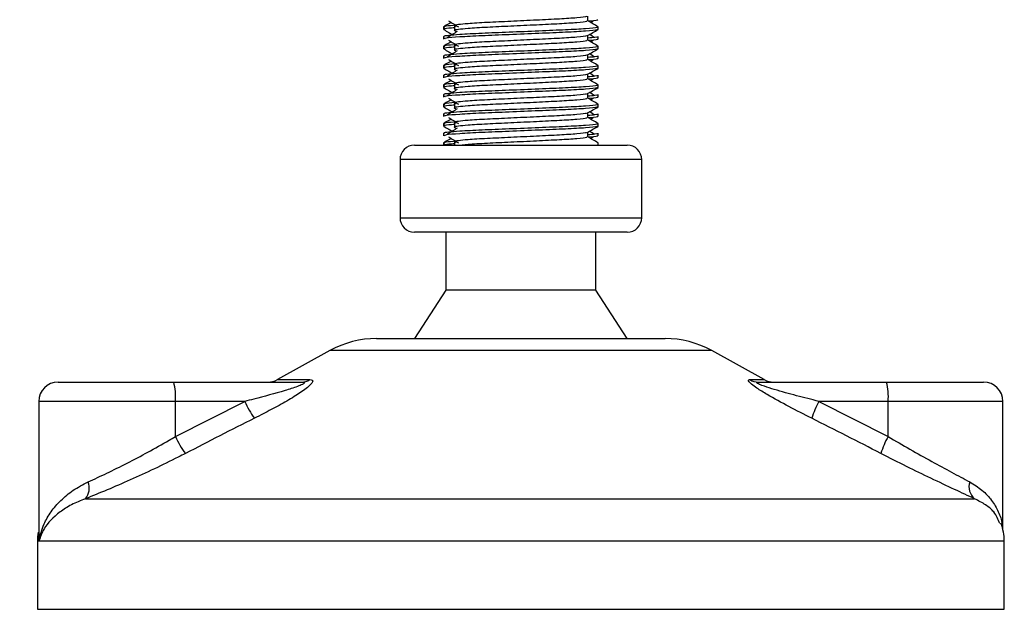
# Model space of a CAD drawing. Header units: millimetres. Extents: x 0 to 420, y 0 to 297.
# Tile 114 of 128: x 319.32 to 322.99, y 194.07 to 196.27. Entities that reach past the tile are written whole.
import ezdxf

# ---------------------------------------------------------------- set-up
doc = ezdxf.new("R2010")
doc.units = ezdxf.units.MM
doc.layers.add('QUOTE', color=174, linetype='Continuous')
doc.styles.add('SLDTEXTSTYLE3', font='TXT', dxfattribs={"width": 0.75})
doc.dimstyles.new('SLDDIMSTYLE0', dxfattribs={"dimtxt": 3, "dimasz": 3, "dimexe": 0, "dimexo": 0.0625, "dimgap": 0.75, "dimtad": 1, "dimdec": 0, "dimlfac": 27.746323, "dimrnd": 1e-09, "dimzin": 12, "dimdsep": 46, "dimtxsty": 'SLDTEXTSTYLE3', "dimsah": 1, "dimcen": 0.09, "dimadec": 0, "dimazin": 3, "dimtfac": 1, "dimtdec": 3, "dimtofl": 0, "dimtmove": 0, "dimatfit": 3, "dimfxl": 0, "dimfrac": 2, "dimtolj": 1, "dimtzin": 12, "dimarcsym": 0})

# ---------------------------------------------------------------- blocks, each defined once
blk = doc.blocks.new('_D')
at = {"layer": 'QUOTE'}
for p, q in [((296.5401, 196.8491), (296.5401, 201.868)), ((319.39, 196.8491), (319.39, 201.868)), ((296.5401, 199.868), (319.39, 199.868))]:
    blk.add_line(p, q, dxfattribs=at)
for points in [[(296.5401, 199.868), (299.5401, 199.368), (299.5401, 200.368)], [(319.39, 199.868), (316.39, 200.368), (316.39, 199.368)]]:
    blk.add_solid(points, dxfattribs=at)
at = {"layer": 'QUOTE', "insert": (304.6401, 203.7352), "char_height": 3, "attachment_point": 1, "style": 'SLDTEXTSTYLE3'}
blk.add_mtext('634', dxfattribs=at)

msp = doc.modelspace()

# ---------------------------------------------------------------- linework, layer by layer
at = {"color": 7, "linetype": 'Continuous', "lineweight": 25}
for p, q in [((321.43633, 196.26729), (321.43633, 196.28487)), ((320.94019, 196.24767), (320.94019, 196.22965)), ((321.44672, 196.26165), (321.45637, 196.26756)), ((320.89869, 196.24468), (320.89869, 196.2357)), ((321.43633, 196.19521), (321.43633, 196.21278)), ((321.47534, 196.2357), (321.47534, 196.24468)), ((320.89869, 196.20865), (320.89869, 196.19967)), ((320.94019, 196.17558), (320.94019, 196.15756)), ((321.44672, 196.18957), (321.45637, 196.19548)), ((321.47534, 196.19967), (321.47534, 196.20865)), ((320.89869, 196.1726), (320.89869, 196.16362)), ((320.89869, 196.13657), (320.89869, 196.12759)), ((321.43633, 196.12313), (321.43633, 196.1407)), ((321.47534, 196.16362), (321.47534, 196.1726)), ((321.47534, 196.12759), (321.47534, 196.13657)), ((320.89869, 196.10052), (320.89869, 196.09153)), ((320.94019, 196.1035), (320.94019, 196.08548)), ((321.44672, 196.11749), (321.45637, 196.12339)), ((321.47534, 196.09153), (321.47534, 196.10052)), ((320.89869, 196.06449), (320.89869, 196.05551)), ((321.43633, 196.05105), (321.43633, 196.06862)), ((321.47534, 196.05551), (321.47534, 196.06449)), ((320.89869, 196.02844), (320.89869, 196.01945)), ((320.94019, 196.03142), (320.94019, 196.0134)), ((321.44672, 196.0454), (321.45637, 196.05131)), ((321.47534, 196.01945), (321.47534, 196.02844)), ((320.89869, 195.99241), (320.89869, 195.98342)), ((321.43633, 195.97896), (321.43633, 195.99654)), ((321.47534, 195.98342), (321.47534, 195.99241)), ((320.89869, 195.95636), (320.89869, 195.94737)), ((320.94019, 195.95934), (320.94019, 195.94132)), ((321.44672, 195.97332), (321.45637, 195.97923)), ((321.47534, 195.94737), (321.47534, 195.95636)), ((320.89869, 195.92033), (320.89869, 195.91134)), ((321.43633, 195.90688), (321.43633, 195.92446)), ((321.47534, 195.91134), (321.47534, 195.92033)), ((320.89869, 195.88428), (320.89869, 195.87529)), ((320.94019, 195.88726), (320.94019, 195.86924)), ((321.44672, 195.90124), (321.45637, 195.90715)), ((321.47534, 195.87529), (321.47534, 195.88428)), ((320.89869, 195.84825), (320.89869, 195.83926)), ((321.43633, 195.8348), (321.43633, 195.85238)), ((321.47534, 195.83926), (321.47534, 195.84825)), ((320.89869, 195.8122), (320.89869, 195.80417)), ((320.94019, 195.81518), (320.94019, 195.80417)), ((321.44672, 195.82916), (321.45637, 195.83507)), ((321.47534, 195.80417), (321.47534, 195.8122)), ((320.79057, 195.80417), (321.22139, 195.80417)), ((321.22139, 195.80417), (321.58346, 195.80417)), ((320.7365, 195.75011), (320.7365, 195.53386)), ((321.22608, 195.75011), (320.7365, 195.75011)), ((321.63753, 195.75011), (321.22608, 195.75011)), ((321.63753, 195.53386), (321.63753, 195.75011)), ((320.7365, 195.53386), (321.63753, 195.53386)), ((321.58346, 195.4798), (320.79057, 195.4798)), ((320.9077, 195.4798), (320.9077, 195.26356)), ((321.46633, 195.26356), (321.46633, 195.4798)), ((320.9077, 195.26356), (320.79057, 195.08335)), ((321.46633, 195.26356), (320.9077, 195.26356)), ((321.58346, 195.08335), (321.46633, 195.26356)), ((320.64944, 195.08335), (321.23363, 195.08335)), ((321.23363, 195.08335), (321.72459, 195.08335)), ((320.47482, 195.03823), (320.27976, 194.93019)), ((321.24877, 195.03823), (320.47482, 195.03823)), ((321.89921, 195.03823), (321.24877, 195.03823)), ((322.09427, 194.93019), (321.89921, 195.03823)), ((320.27976, 194.93019), (320.40019, 194.93019)), ((322.04004, 194.93019), (322.09427, 194.93019)), ((319.46208, 194.92117), (319.8929, 194.92117)), ((319.8929, 194.92117), (320.3699, 194.92117)), ((322.07288, 194.92117), (322.54988, 194.92117)), ((322.54988, 194.92117), (322.91195, 194.92117)), ((319.39, 194.84909), (319.39, 194.35523)), ((319.89915, 194.84909), (319.39, 194.84909)), ((319.89915, 194.71813), (320.1576, 194.84909)), ((319.89915, 194.71813), (319.89915, 194.84909)), ((320.1576, 194.84909), (319.89915, 194.84909)), ((322.29768, 194.84909), (322.55613, 194.71813)), ((322.55613, 194.84909), (322.29768, 194.84909)), ((322.55613, 194.71813), (322.55613, 194.84909)), ((322.98403, 194.84909), (322.55613, 194.84909)), ((322.98403, 194.37067), (322.98403, 194.84909)), ((319.56354, 194.48607), (322.87839, 194.48607)), ((319.38497, 194.32843), (319.38497, 194.07421)), ((319.39176, 194.32843), (319.38497, 194.32843)), ((322.98906, 194.32843), (319.39176, 194.32843)), ((322.98906, 194.07421), (322.98906, 194.32843)), ((319.38497, 194.07421), (321.34327, 194.07421)), ((321.34327, 194.07421), (322.98906, 194.07421))]:
    msp.add_line(p, q, dxfattribs=at)
for centre, radius, start, end in [((320.79057, 195.75011), 0.05406, 90, 180), ((321.58346, 195.75011), 0.05406, 0, 90), ((320.79057, 195.53386), 0.05406, 180, 270), ((321.58346, 195.53386), 0.05406, 270, 0), ((320.64944, 194.72294), 0.36041, 90, 118.97971), ((321.72459, 194.72294), 0.36041, 61.02029, 90), ((320.24484, 194.99325), 0.07208, 270, 298.97971), ((320.36965, 194.97735), 0.05618, 270.25772, 302.92857), ((322.07298, 194.98581), 0.06464, 239.35943, 269.90333), ((322.12919, 194.99325), 0.07208, 241.02029, 270), ((319.46208, 194.84909), 0.07208, 90, 180), ((319.68664, 194.86697), 0.21327, 355.18945, 14.72175), ((322.34361, 194.86697), 0.21327, 355.18945, 14.72175), ((322.91195, 194.84909), 0.07208, 0, 90), ((320.52092, 195.01454), 0.39922, 204.48322, 214.91599), ((322.58326, 194.69351), 0.3252, 151.4197, 163.47164), ((320.2441, 194.87989), 0.381, 205.12367, 216.1625), ((322.82123, 194.5667), 0.3053, 150.26469, 163.17457), ((319.51453, 194.52671), 0.06367, 320.3326, 20.61478), ((322.91605, 194.5313), 0.05885, 162.36927, 230.22023), ((322.80885, 194.32843), 0.1802, 0, 21.63476), ((319.56518, 194.32843), 0.1802, 169.40991, 180)]:
    msp.add_arc(centre, radius, start, end, dxfattribs=at)
for points, knots in [([(321.4319, 196.28436), (321.4322, 196.28395), (321.43352, 196.28214), (321.39958, 196.27843), (321.33441, 196.27423), (321.2458, 196.27004), (321.14958, 196.26528), (321.05846, 196.26129), (320.99111, 196.2572), (320.95231, 196.25329), (320.93418, 196.25041), (320.94125, 196.24846), (320.9444, 196.2476)], [0, 0, 0, 0, 0.0351066, 0.1561349, 0.2739528, 0.3916527, 0.5126988, 0.6290926, 0.7484115, 0.8401345, 0.9287498, 1, 1, 1, 1]), ([(320.92731, 196.26165), (320.92447, 196.26001), (320.91511, 196.25459), (320.90575, 196.24918), (320.89923, 196.2454)], [0, 0, 0, 0, 0.3033381, 1, 1, 1, 1]), ([(320.93549, 196.25025), (320.92137, 196.24904), (320.89896, 196.24711), (320.9024, 196.24534), (320.90368, 196.24468)], [0, 0, 0, 0, 0.6298517, 1, 1, 1, 1]), ([(320.91766, 196.26756), (320.92381, 196.26379), (320.93609, 196.25627), (320.94836, 196.24874), (320.95449, 196.24498)], [0, 0, 0, 0, 0.5000113, 1, 1, 1, 1]), ([(321.43201, 196.26724), (321.4328, 196.26654), (321.43517, 196.26444), (321.40008, 196.26042), (321.33428, 196.25621), (321.24583, 196.25202), (321.14957, 196.24726), (321.05846, 196.24327), (320.99111, 196.23918), (320.95231, 196.23527), (320.93419, 196.23239), (320.94125, 196.23045), (320.94439, 196.22958)], [0, 0, 0, 0, 0.059132, 0.1771634, 0.2920638, 0.4068492, 0.5248979, 0.6384095, 0.7547738, 0.8442256, 0.9306466, 1, 1, 1, 1]), ([(321.4748, 196.2454), (321.46828, 196.24918), (321.45545, 196.25659), (321.44263, 196.26402), (321.43633, 196.26767)], [0, 0, 0, 0, 0.5083681, 1, 1, 1, 1]), ([(321.4716, 196.27175), (321.47265, 196.27141), (321.47801, 196.26969), (321.465, 196.26761), (321.44107, 196.26606), (321.44025, 196.26601)], [0, 0, 0, 0, 0.1902956, 0.9720933, 1, 1, 1, 1]), ([(321.47035, 196.24468), (321.47125, 196.24399), (321.47395, 196.24191), (321.43341, 196.23789), (321.35733, 196.23369), (321.25505, 196.22949), (321.14368, 196.22473), (321.03842, 196.22075), (320.96017, 196.21665), (320.91635, 196.21274), (320.89632, 196.21038), (320.90116, 196.20898), (320.90229, 196.20865)], [0, 0, 0, 0, 0.0610772, 0.1845123, 0.3046768, 0.4247211, 0.5481742, 0.6668878, 0.7885815, 0.8821287, 0.9725098, 1, 1, 1, 1]), ([(320.89937, 196.23497), (320.90589, 196.2312), (320.91653, 196.22505), (320.92716, 196.21889), (320.93127, 196.21651)], [0, 0, 0, 0, 0.6131696, 1, 1, 1, 1]), ([(320.94019, 196.24152), (320.93252, 196.24096), (320.90897, 196.23924), (320.89772, 196.23741), (320.90045, 196.23602), (320.90108, 196.2357)], [0, 0, 0, 0, 0.2705432, 0.831179, 1, 1, 1, 1]), ([(321.4719, 196.23492), (321.47167, 196.23448), (321.47075, 196.23261), (321.4335, 196.22888), (321.35731, 196.22468), (321.25502, 196.22048), (321.14379, 196.21572), (321.03803, 196.21174), (320.95481, 196.20728), (320.90465, 196.20302), (320.90308, 196.20066), (320.90243, 196.19967)], [0, 0, 0, 0, 0.0399117, 0.1661575, 0.2890582, 0.4118359, 0.5381002, 0.6595169, 0.7839817, 0.9096926, 1, 1, 1, 1]), ([(320.9495, 196.22768), (320.94336, 196.22392), (320.93107, 196.21639), (320.91881, 196.20887), (320.91268, 196.20511)], [0, 0, 0, 0, 0.49999, 1, 1, 1, 1]), ([(321.4319, 196.21228), (321.4322, 196.21187), (321.43352, 196.21006), (321.39958, 196.20635), (321.33441, 196.20215), (321.2458, 196.19795), (321.14958, 196.1932), (321.05846, 196.18921), (320.99111, 196.18512), (320.95231, 196.18121), (320.93418, 196.17833), (320.94125, 196.17638), (320.9444, 196.17552)], [0, 0, 0, 0, 0.0351066, 0.1561349, 0.2739528, 0.3916527, 0.5126988, 0.6290926, 0.7484115, 0.8401345, 0.9287498, 1, 1, 1, 1]), ([(321.43555, 196.21233), (321.44206, 196.21611), (321.4551, 196.22365), (321.46814, 196.2312), (321.47466, 196.23497)], [0, 0, 0, 0, 0.4999356, 1, 1, 1, 1]), ([(321.46135, 196.20511), (321.45522, 196.20887), (321.44903, 196.21267), (321.44282, 196.21647), (321.44276, 196.21651)], [0, 0, 0, 0, 0.9898318, 1, 1, 1, 1]), ([(320.92731, 196.18957), (320.92447, 196.18792), (320.91511, 196.18251), (320.90575, 196.17709), (320.89923, 196.17332)], [0, 0, 0, 0, 0.3033381, 1, 1, 1, 1]), ([(320.93549, 196.17816), (320.92137, 196.17695), (320.89896, 196.17503), (320.9024, 196.17326), (320.90368, 196.1726)], [0, 0, 0, 0, 0.6298517, 1, 1, 1, 1]), ([(320.91766, 196.19548), (320.92381, 196.19171), (320.93609, 196.18419), (320.94836, 196.17666), (320.95449, 196.1729)], [0, 0, 0, 0, 0.50001135, 1, 1, 1, 1]), ([(321.43201, 196.19516), (321.4328, 196.19446), (321.43517, 196.19236), (321.40008, 196.18834), (321.33428, 196.18413), (321.24583, 196.17993), (321.14957, 196.17518), (321.05846, 196.17119), (320.99111, 196.1671), (320.95231, 196.16319), (320.93419, 196.16031), (320.94125, 196.15837), (320.94439, 196.1575)], [0, 0, 0, 0, 0.059132, 0.1771634, 0.2920638, 0.4068492, 0.5248979, 0.6384095, 0.7547738, 0.8442256, 0.9306466, 1, 1, 1, 1]), ([(321.47174, 196.20865), (321.4719, 196.20758), (321.47217, 196.20576), (321.44674, 196.20378), (321.43633, 196.20297)], [0, 0, 0, 0, 0.5906829, 1, 1, 1, 1]), ([(321.4748, 196.17332), (321.46828, 196.17709), (321.45545, 196.18451), (321.44263, 196.19194), (321.43633, 196.19558)], [0, 0, 0, 0, 0.5083681, 1, 1, 1, 1]), ([(321.4716, 196.19967), (321.47265, 196.19933), (321.47801, 196.19761), (321.465, 196.19553), (321.44107, 196.19398), (321.44025, 196.19393)], [0, 0, 0, 0, 0.1902956, 0.9720933, 1, 1, 1, 1]), ([(321.47035, 196.1726), (321.47125, 196.17191), (321.47395, 196.16983), (321.43341, 196.16581), (321.35733, 196.1616), (321.25505, 196.15741), (321.14368, 196.15265), (321.03842, 196.14866), (320.96017, 196.14457), (320.91635, 196.14066), (320.89632, 196.1383), (320.90116, 196.1369), (320.90229, 196.13657)], [0, 0, 0, 0, 0.0610772, 0.1845123, 0.3046768, 0.4247211, 0.5481742, 0.6668878, 0.7885815, 0.8821287, 0.9725098, 1, 1, 1, 1]), ([(320.89937, 196.16289), (320.90589, 196.15912), (320.91653, 196.15296), (320.92716, 196.14681), (320.93127, 196.14443)], [0, 0, 0, 0, 0.6131696, 1, 1, 1, 1]), ([(320.94019, 196.16944), (320.93252, 196.16888), (320.90897, 196.16716), (320.89772, 196.16533), (320.90045, 196.16394), (320.90108, 196.16362)], [0, 0, 0, 0, 0.2705432, 0.831179, 1, 1, 1, 1]), ([(321.4719, 196.16284), (321.47167, 196.16239), (321.47075, 196.16053), (321.4335, 196.1568), (321.35731, 196.15259), (321.25502, 196.1484), (321.14379, 196.14364), (321.03803, 196.13966), (320.95481, 196.13519), (320.90465, 196.13094), (320.90308, 196.12858), (320.90243, 196.12759)], [0, 0, 0, 0, 0.0399117, 0.1661575, 0.2890582, 0.4118359, 0.5381002, 0.6595169, 0.7839817, 0.9096926, 1, 1, 1, 1]), ([(320.9495, 196.1556), (320.94336, 196.15184), (320.93107, 196.14431), (320.91881, 196.13679), (320.91268, 196.13303)], [0, 0, 0, 0, 0.49999, 1, 1, 1, 1]), ([(321.4319, 196.14019), (321.4322, 196.13979), (321.43352, 196.13798), (321.39958, 196.13427), (321.33441, 196.13007), (321.2458, 196.12587), (321.14958, 196.12112), (321.05846, 196.11713), (320.99111, 196.11304), (320.95231, 196.10912), (320.93418, 196.10624), (320.94125, 196.1043), (320.9444, 196.10344)], [0, 0, 0, 0, 0.0351066, 0.1561349, 0.2739528, 0.3916527, 0.5126988, 0.6290926, 0.7484115, 0.8401345, 0.9287498, 1, 1, 1, 1]), ([(321.43555, 196.14025), (321.44206, 196.14402), (321.4551, 196.15157), (321.46814, 196.15912), (321.47466, 196.16289)], [0, 0, 0, 0, 0.4999356, 1, 1, 1, 1]), ([(321.47174, 196.13657), (321.4719, 196.1355), (321.47217, 196.13368), (321.44674, 196.13169), (321.43633, 196.13088)], [0, 0, 0, 0, 0.5906829, 1, 1, 1, 1]), ([(321.46135, 196.13303), (321.45522, 196.13679), (321.44903, 196.14059), (321.44282, 196.14439), (321.44276, 196.14443)], [0, 0, 0, 0, 0.9898318, 1, 1, 1, 1]), ([(321.47035, 196.10052), (321.47125, 196.09983), (321.47395, 196.09774), (321.43341, 196.09373), (321.35733, 196.08952), (321.25505, 196.08533), (321.14368, 196.08057), (321.03842, 196.07658), (320.96017, 196.07249), (320.91635, 196.06857), (320.89632, 196.06622), (320.90116, 196.06482), (320.90229, 196.06449)], [0, 0, 0, 0, 0.0610772, 0.1845123, 0.3046768, 0.4247211, 0.5481742, 0.6668878, 0.7885815, 0.8821287, 0.9725098, 1, 1, 1, 1]), ([(320.92731, 196.11749), (320.92447, 196.11584), (320.91511, 196.11043), (320.90575, 196.10501), (320.89923, 196.10124)], [0, 0, 0, 0, 0.3033381, 1, 1, 1, 1]), ([(320.94329, 196.10695), (320.92541, 196.10544), (320.89907, 196.10323), (320.90256, 196.10118), (320.90368, 196.10052)], [0, 0, 0, 0, 0.6789949, 1, 1, 1, 1]), ([(320.91766, 196.12339), (320.92381, 196.11963), (320.93609, 196.11211), (320.94836, 196.10458), (320.95449, 196.10082)], [0, 0, 0, 0, 0.5000113, 1, 1, 1, 1]), ([(321.43201, 196.12307), (321.4328, 196.12237), (321.43517, 196.12028), (321.40008, 196.11625), (321.33428, 196.11205), (321.24583, 196.10785), (321.14957, 196.10309), (321.05846, 196.09911), (320.99111, 196.09502), (320.95231, 196.0911), (320.93419, 196.08823), (320.94125, 196.08628), (320.94439, 196.08542)], [0, 0, 0, 0, 0.059132, 0.1771634, 0.2920638, 0.4068492, 0.5248979, 0.6384095, 0.7547738, 0.8442256, 0.9306466, 1, 1, 1, 1]), ([(321.4748, 196.10124), (321.46828, 196.10501), (321.45545, 196.11243), (321.44263, 196.11985), (321.43633, 196.1235)], [0, 0, 0, 0, 0.5083681, 1, 1, 1, 1]), ([(321.4716, 196.12759), (321.47265, 196.12725), (321.47801, 196.12553), (321.465, 196.12344), (321.44107, 196.1219), (321.44025, 196.12185)], [0, 0, 0, 0, 0.1902956, 0.9720933, 1, 1, 1, 1]), ([(320.89937, 196.09081), (320.90589, 196.08704), (320.91653, 196.08088), (320.92716, 196.07473), (320.93127, 196.07235)], [0, 0, 0, 0, 0.6131696, 1, 1, 1, 1]), ([(320.94019, 196.09736), (320.93252, 196.0968), (320.90897, 196.09507), (320.89772, 196.09325), (320.90045, 196.09186), (320.90108, 196.09153)], [0, 0, 0, 0, 0.2705432, 0.831179, 1, 1, 1, 1]), ([(321.4719, 196.09076), (321.47167, 196.09031), (321.47075, 196.08845), (321.4335, 196.08471), (321.35731, 196.08051), (321.25502, 196.07632), (321.14379, 196.07156), (321.03803, 196.06757), (320.95481, 196.06311), (320.90465, 196.05886), (320.90308, 196.05649), (320.90243, 196.05551)], [0, 0, 0, 0, 0.0399117, 0.1661575, 0.2890582, 0.4118359, 0.5381002, 0.6595169, 0.7839817, 0.9096926, 1, 1, 1, 1]), ([(320.9495, 196.08352), (320.94336, 196.07975), (320.93107, 196.07223), (320.91881, 196.06471), (320.91268, 196.06094)], [0, 0, 0, 0, 0.49999, 1, 1, 1, 1]), ([(321.4319, 196.06811), (321.4322, 196.06771), (321.43352, 196.0659), (321.39958, 196.06219), (321.33441, 196.05799), (321.2458, 196.05379), (321.14958, 196.04903), (321.05846, 196.04505), (320.99111, 196.04095), (320.95231, 196.03704), (320.93418, 196.03416), (320.94125, 196.03222), (320.9444, 196.03135)], [0, 0, 0, 0, 0.0351066, 0.1561349, 0.2739528, 0.3916527, 0.5126988, 0.6290926, 0.7484115, 0.8401345, 0.9287498, 1, 1, 1, 1]), ([(321.43555, 196.06817), (321.44206, 196.07194), (321.4551, 196.07949), (321.46814, 196.08704), (321.47466, 196.09081)], [0, 0, 0, 0, 0.4999356, 1, 1, 1, 1]), ([(321.47174, 196.06449), (321.4719, 196.06342), (321.47217, 196.06159), (321.44674, 196.05961), (321.43633, 196.0588)], [0, 0, 0, 0, 0.5906829, 1, 1, 1, 1]), ([(321.46135, 196.06094), (321.45522, 196.06471), (321.44903, 196.06851), (321.44282, 196.07231), (321.44276, 196.07235)], [0, 0, 0, 0, 0.9898318, 1, 1, 1, 1]), ([(321.47035, 196.02844), (321.47125, 196.02775), (321.47395, 196.02566), (321.43341, 196.02165), (321.35733, 196.01744), (321.25505, 196.01325), (321.14368, 196.00849), (321.03842, 196.0045), (320.96017, 196.00041), (320.91635, 195.99649), (320.89632, 195.99413), (320.90116, 195.99274), (320.90229, 195.99241)], [0, 0, 0, 0, 0.0610772, 0.1845123, 0.3046768, 0.4247211, 0.5481742, 0.6668878, 0.7885815, 0.8821287, 0.9725098, 1, 1, 1, 1]), ([(320.92731, 196.0454), (320.92447, 196.04376), (320.91511, 196.03834), (320.90575, 196.03293), (320.89923, 196.02916)], [0, 0, 0, 0, 0.3033381, 1, 1, 1, 1]), ([(320.93549, 196.034), (320.92137, 196.03279), (320.89896, 196.03087), (320.9024, 196.0291), (320.90368, 196.02844)], [0, 0, 0, 0, 0.62985174, 1, 1, 1, 1]), ([(320.91766, 196.05131), (320.92381, 196.04755), (320.93609, 196.04002), (320.94836, 196.0325), (320.95449, 196.02874)], [0, 0, 0, 0, 0.5000113, 1, 1, 1, 1]), ([(321.43201, 196.05099), (321.4328, 196.05029), (321.43517, 196.0482), (321.40008, 196.04417), (321.33428, 196.03997), (321.24583, 196.03577), (321.14957, 196.03101), (321.05846, 196.02703), (320.99111, 196.02293), (320.95231, 196.01902), (320.93419, 196.01614), (320.94125, 196.0142), (320.94439, 196.01334)], [0, 0, 0, 0, 0.059132, 0.1771634, 0.2920638, 0.4068492, 0.5248979, 0.6384095, 0.7547738, 0.8442256, 0.9306466, 1, 1, 1, 1]), ([(321.4748, 196.02916), (321.46828, 196.03293), (321.45545, 196.04035), (321.44263, 196.04777), (321.43633, 196.05142)], [0, 0, 0, 0, 0.5083681, 1, 1, 1, 1]), ([(321.4716, 196.05551), (321.47265, 196.05517), (321.47801, 196.05344), (321.465, 196.05136), (321.44107, 196.04982), (321.44025, 196.04976)], [0, 0, 0, 0, 0.1902956, 0.9720933, 1, 1, 1, 1]), ([(320.89937, 196.01873), (320.90589, 196.01495), (320.91653, 196.0088), (320.92716, 196.00265), (320.93127, 196.00026)], [0, 0, 0, 0, 0.6131696, 1, 1, 1, 1]), ([(320.94019, 196.02528), (320.93252, 196.02472), (320.90897, 196.02299), (320.89772, 196.02116), (320.90045, 196.01977), (320.90108, 196.01945)], [0, 0, 0, 0, 0.2705432, 0.831179, 1, 1, 1, 1]), ([(321.4719, 196.01868), (321.47167, 196.01823), (321.47075, 196.01637), (321.4335, 196.01263), (321.35731, 196.00843), (321.25502, 196.00424), (321.14379, 195.99948), (321.03803, 195.99549), (320.95481, 195.99103), (320.90465, 195.98678), (320.90308, 195.98441), (320.90243, 195.98342)], [0, 0, 0, 0, 0.0399117, 0.1661575, 0.2890582, 0.4118359, 0.5381002, 0.6595169, 0.7839817, 0.9096926, 1, 1, 1, 1]), ([(320.9495, 196.01143), (320.94336, 196.00767), (320.93107, 196.00015), (320.91881, 195.99262), (320.91268, 195.98886)], [0, 0, 0, 0, 0.49999, 1, 1, 1, 1]), ([(321.4319, 195.99603), (321.4322, 195.99562), (321.43352, 195.99381), (321.39958, 195.9901), (321.33441, 195.98591), (321.2458, 195.98171), (321.14958, 195.97695), (321.05846, 195.97296), (320.99111, 195.96887), (320.95231, 195.96496), (320.93418, 195.96208), (320.94125, 195.96014), (320.9444, 195.95927)], [0, 0, 0, 0, 0.0351066, 0.1561349, 0.2739528, 0.3916527, 0.5126988, 0.6290926, 0.7484115, 0.8401345, 0.9287498, 1, 1, 1, 1]), ([(321.43555, 195.99609), (321.44206, 195.99986), (321.4551, 196.00741), (321.46814, 196.01495), (321.47466, 196.01873)], [0, 0, 0, 0, 0.4999356, 1, 1, 1, 1]), ([(321.47174, 195.99241), (321.4719, 195.99133), (321.47217, 195.98951), (321.44674, 195.98753), (321.43633, 195.98672)], [0, 0, 0, 0, 0.5906829, 1, 1, 1, 1]), ([(321.46135, 195.98886), (321.45522, 195.99262), (321.44903, 195.99642), (321.44282, 196.00023), (321.44276, 196.00026)], [0, 0, 0, 0, 0.9898318, 1, 1, 1, 1]), ([(321.47035, 195.95636), (321.47125, 195.95567), (321.47395, 195.95358), (321.43341, 195.94956), (321.35733, 195.94536), (321.25505, 195.94116), (321.14368, 195.93641), (321.03842, 195.93242), (320.96017, 195.92833), (320.91635, 195.92441), (320.89632, 195.92205), (320.90116, 195.92065), (320.90229, 195.92033)], [0, 0, 0, 0, 0.0610772, 0.1845123, 0.3046768, 0.4247211, 0.5481742, 0.6668878, 0.7885815, 0.8821287, 0.9725098, 1, 1, 1, 1]), ([(320.92731, 195.97332), (320.92447, 195.97168), (320.91511, 195.96626), (320.90575, 195.96085), (320.89923, 195.95708)], [0, 0, 0, 0, 0.3033381, 1, 1, 1, 1]), ([(320.94019, 195.9532), (320.93252, 195.95263), (320.90897, 195.95091), (320.89772, 195.94908), (320.90045, 195.94769), (320.90108, 195.94737)], [0, 0, 0, 0, 0.2705432, 0.831179, 1, 1, 1, 1]), ([(320.94329, 195.96279), (320.92541, 195.96128), (320.89907, 195.95906), (320.90256, 195.95702), (320.90368, 195.95636)], [0, 0, 0, 0, 0.6789949, 1, 1, 1, 1]), ([(320.91766, 195.97923), (320.92381, 195.97547), (320.93609, 195.96794), (320.94836, 195.96042), (320.95449, 195.95665)], [0, 0, 0, 0, 0.5000113, 1, 1, 1, 1]), ([(321.43201, 195.97891), (321.4328, 195.97821), (321.43517, 195.97612), (321.40008, 195.97209), (321.33428, 195.96788), (321.24583, 195.96369), (321.14957, 195.95893), (321.05846, 195.95494), (320.99111, 195.95085), (320.95231, 195.94694), (320.93419, 195.94406), (320.94125, 195.94212), (320.94439, 195.94126)], [0, 0, 0, 0, 0.059132, 0.1771634, 0.2920638, 0.4068492, 0.5248979, 0.6384095, 0.7547738, 0.8442256, 0.9306466, 1, 1, 1, 1]), ([(321.4748, 195.95708), (321.46828, 195.96085), (321.45545, 195.96827), (321.44263, 195.97569), (321.43633, 195.97934)], [0, 0, 0, 0, 0.5083681, 1, 1, 1, 1]), ([(321.4716, 195.98342), (321.47265, 195.98309), (321.47801, 195.98136), (321.465, 195.97928), (321.44107, 195.97774), (321.44025, 195.97768)], [0, 0, 0, 0, 0.1902956, 0.9720933, 1, 1, 1, 1]), ([(320.89937, 195.94665), (320.90589, 195.94287), (320.91653, 195.93672), (320.92716, 195.93056), (320.93127, 195.92818)], [0, 0, 0, 0, 0.6131696, 1, 1, 1, 1]), ([(321.4719, 195.9466), (321.47167, 195.94615), (321.47075, 195.94429), (321.4335, 195.94055), (321.35731, 195.93635), (321.25502, 195.93215), (321.14379, 195.9274), (321.03803, 195.92341), (320.95481, 195.91895), (320.90465, 195.9147), (320.90308, 195.91233), (320.90243, 195.91134)], [0, 0, 0, 0, 0.0399117, 0.1661575, 0.2890582, 0.4118359, 0.5381002, 0.6595169, 0.7839817, 0.9096926, 1, 1, 1, 1]), ([(320.9495, 195.93935), (320.94336, 195.93559), (320.93107, 195.92807), (320.91881, 195.92054), (320.91268, 195.91678)], [0, 0, 0, 0, 0.49999, 1, 1, 1, 1]), ([(321.4319, 195.92395), (321.4322, 195.92354), (321.43352, 195.92173), (321.39958, 195.91802), (321.33441, 195.91382), (321.2458, 195.90963), (321.14958, 195.90487), (321.05846, 195.90088), (320.99111, 195.89679), (320.95231, 195.89288), (320.93418, 195.89), (320.94125, 195.88806), (320.9444, 195.88719)], [0, 0, 0, 0, 0.0351066, 0.1561349, 0.2739528, 0.3916527, 0.5126988, 0.6290926, 0.7484115, 0.8401345, 0.9287498, 1, 1, 1, 1]), ([(321.43555, 195.92401), (321.44206, 195.92778), (321.4551, 195.93533), (321.46814, 195.94287), (321.47466, 195.94665)], [0, 0, 0, 0, 0.4999356, 1, 1, 1, 1]), ([(321.47174, 195.92033), (321.4719, 195.91925), (321.47217, 195.91743), (321.44674, 195.91545), (321.43633, 195.91464)], [0, 0, 0, 0, 0.5906829, 1, 1, 1, 1]), ([(321.46135, 195.91678), (321.45522, 195.92054), (321.44903, 195.92434), (321.44282, 195.92814), (321.44276, 195.92818)], [0, 0, 0, 0, 0.9898318, 1, 1, 1, 1]), ([(321.47035, 195.88428), (321.47125, 195.88359), (321.47395, 195.8815), (321.43341, 195.87748), (321.35733, 195.87328), (321.25505, 195.86908), (321.14368, 195.86432), (321.03842, 195.86034), (320.96017, 195.85625), (320.91635, 195.85233), (320.89632, 195.84997), (320.90116, 195.84857), (320.90229, 195.84825)], [0, 0, 0, 0, 0.0610772, 0.1845123, 0.3046768, 0.4247211, 0.5481742, 0.6668878, 0.7885815, 0.8821287, 0.9725098, 1, 1, 1, 1]), ([(320.92731, 195.90124), (320.92447, 195.8996), (320.91511, 195.89418), (320.90575, 195.88877), (320.89923, 195.885)], [0, 0, 0, 0, 0.3033381, 1, 1, 1, 1]), ([(320.94019, 195.88111), (320.93252, 195.88055), (320.90897, 195.87883), (320.89772, 195.877), (320.90045, 195.87561), (320.90108, 195.87529)], [0, 0, 0, 0, 0.2705432, 0.831179, 1, 1, 1, 1]), ([(320.93549, 195.88984), (320.92137, 195.88863), (320.89896, 195.88671), (320.9024, 195.88493), (320.90368, 195.88428)], [0, 0, 0, 0, 0.6298517, 1, 1, 1, 1]), ([(320.91766, 195.90715), (320.92381, 195.90339), (320.93609, 195.89586), (320.94836, 195.88834), (320.95449, 195.88457)], [0, 0, 0, 0, 0.5000113, 1, 1, 1, 1]), ([(321.43201, 195.90683), (321.4328, 195.90613), (321.43517, 195.90403), (321.40008, 195.90001), (321.33428, 195.8958), (321.24583, 195.89161), (321.14957, 195.88685), (321.05846, 195.88286), (320.99111, 195.87877), (320.95231, 195.87486), (320.93419, 195.87198), (320.94125, 195.87004), (320.94439, 195.86917)], [0, 0, 0, 0, 0.059132, 0.1771634, 0.2920638, 0.4068492, 0.5248979, 0.6384095, 0.7547738, 0.8442256, 0.9306466, 1, 1, 1, 1]), ([(321.4748, 195.885), (321.46828, 195.88877), (321.45545, 195.89619), (321.44263, 195.90361), (321.43633, 195.90726)], [0, 0, 0, 0, 0.5083681, 1, 1, 1, 1]), ([(321.4716, 195.91134), (321.47265, 195.91101), (321.47801, 195.90928), (321.465, 195.9072), (321.44107, 195.90565), (321.44025, 195.9056)], [0, 0, 0, 0, 0.1902956, 0.9720933, 1, 1, 1, 1]), ([(320.89937, 195.87456), (320.90589, 195.87079), (320.91653, 195.86464), (320.92716, 195.85848), (320.93127, 195.8561)], [0, 0, 0, 0, 0.6131696, 1, 1, 1, 1]), ([(321.4719, 195.87451), (321.47167, 195.87407), (321.47075, 195.87221), (321.4335, 195.86847), (321.35731, 195.86427), (321.25502, 195.86007), (321.14379, 195.85531), (321.03803, 195.85133), (320.95481, 195.84687), (320.90465, 195.84261), (320.90308, 195.84025), (320.90243, 195.83926)], [0, 0, 0, 0, 0.0399117, 0.1661575, 0.2890582, 0.4118359, 0.5381002, 0.6595169, 0.7839817, 0.9096926, 1, 1, 1, 1]), ([(320.9495, 195.86727), (320.94336, 195.86351), (320.93107, 195.85598), (320.91881, 195.84846), (320.91268, 195.8447)], [0, 0, 0, 0, 0.49999, 1, 1, 1, 1]), ([(321.4319, 195.85187), (321.4322, 195.85146), (321.43352, 195.84965), (321.39958, 195.84594), (321.33441, 195.84174), (321.2458, 195.83755), (321.14958, 195.83279), (321.05846, 195.8288), (320.99111, 195.82471), (320.95231, 195.8208), (320.93418, 195.81792), (320.94125, 195.81597), (320.9444, 195.81511)], [0, 0, 0, 0, 0.0351066, 0.1561349, 0.2739528, 0.3916527, 0.5126988, 0.6290926, 0.7484115, 0.8401345, 0.9287498, 1, 1, 1, 1]), ([(321.43555, 195.85192), (321.44206, 195.8557), (321.4551, 195.86325), (321.46814, 195.87079), (321.47466, 195.87456)], [0, 0, 0, 0, 0.4999356, 1, 1, 1, 1]), ([(321.47174, 195.84825), (321.4719, 195.84717), (321.47217, 195.84535), (321.44674, 195.84337), (321.43633, 195.84256)], [0, 0, 0, 0, 0.5906829, 1, 1, 1, 1]), ([(321.46135, 195.8447), (321.45522, 195.84846), (321.44903, 195.85226), (321.44282, 195.85606), (321.44276, 195.8561)], [0, 0, 0, 0, 0.9898318, 1, 1, 1, 1]), ([(320.92731, 195.82916), (320.92447, 195.82752), (320.91511, 195.8221), (320.90575, 195.81669), (320.89923, 195.81291)], [0, 0, 0, 0, 0.3033381, 1, 1, 1, 1]), ([(320.94019, 195.80903), (320.93235, 195.80847), (320.90828, 195.80675), (320.9032, 195.80521), (320.89977, 195.80417)], [0, 0, 0, 0, 0.3254933, 1, 1, 1, 1]), ([(320.93549, 195.81776), (320.92137, 195.81655), (320.89896, 195.81462), (320.9024, 195.81285), (320.90368, 195.8122)], [0, 0, 0, 0, 0.6298517, 1, 1, 1, 1]), ([(320.91766, 195.83507), (320.92381, 195.8313), (320.93609, 195.82378), (320.94836, 195.81625), (320.95449, 195.81249)], [0, 0, 0, 0, 0.50001135, 1, 1, 1, 1]), ([(321.43201, 195.83475), (321.4328, 195.83405), (321.43517, 195.83195), (321.40008, 195.82793), (321.33427, 195.82372), (321.24588, 195.81953), (321.14939, 195.81477), (321.0591, 195.81079), (320.99654, 195.80711), (320.97534, 195.80488), (320.96856, 195.80417)], [0, 0, 0, 0, 0.0730493, 0.2188608, 0.3608043, 0.5026057, 0.6484385, 0.7886663, 0.9324183, 1, 1, 1, 1]), ([(321.4748, 195.81291), (321.46828, 195.81669), (321.45545, 195.82411), (321.44263, 195.83153), (321.43633, 195.83518)], [0, 0, 0, 0, 0.5083681, 1, 1, 1, 1]), ([(321.4716, 195.83926), (321.47265, 195.83892), (321.47801, 195.8372), (321.465, 195.83512), (321.44107, 195.83357), (321.44025, 195.83352)], [0, 0, 0, 0, 0.1902956, 0.9720933, 1, 1, 1, 1]), ([(320.40019, 194.93019), (320.40378, 194.92983), (320.41102, 194.9291), (320.41182, 194.92243), (320.40417, 194.91157), (320.38241, 194.89275), (320.34131, 194.8657), (320.2865, 194.83415), (320.236, 194.80743), (320.20467, 194.79163), (320.19356, 194.78603)], [0, 0, 0, 0, 0.0715734, 0.1443473, 0.2083354, 0.3096596, 0.4923301, 0.6911888, 0.8905251, 1, 1, 1, 1]), ([(322.2715, 194.78603), (322.24299, 194.80038), (322.18614, 194.829), (322.11642, 194.86734), (322.07004, 194.89594), (322.04741, 194.91227), (322.03617, 194.92284), (322.03379, 194.92881), (322.03715, 194.93015), (322.03978, 194.93019), (322.04004, 194.93019)], [0, 0, 0, 0, 0.2791688, 0.5566156, 0.6991027, 0.7915598, 0.8614835, 0.9308082, 0.9932657, 1, 1, 1, 1]), ([(320.3699, 194.92117), (320.37203, 194.92111), (320.37545, 194.92103), (320.37882, 194.92018), (320.38023, 194.91888), (320.37929, 194.91697), (320.37653, 194.91481), (320.36911, 194.91059), (320.34671, 194.90155), (320.28646, 194.88242), (320.21953, 194.8646), (320.16877, 194.85189), (320.1576, 194.84909)], [0, 0, 0, 0, 0.03262824, 0.05252441, 0.07584006, 0.10005346, 0.12245263, 0.1468975, 0.23622486, 0.42447648, 0.87329199, 1, 1, 1, 1]), ([(322.29768, 194.84909), (322.27004, 194.85605), (322.21449, 194.87004), (322.14617, 194.88877), (322.09977, 194.90337), (322.07882, 194.91119), (322.07039, 194.91532), (322.06697, 194.9176), (322.06567, 194.91916), (322.06648, 194.92053), (322.069, 194.92104), (322.07159, 194.92116), (322.07258, 194.92117), (322.07288, 194.92117)], [0, 0, 0, 0, 0.31263849, 0.62834094, 0.77232249, 0.85321015, 0.88959861, 0.90400401, 0.93049187, 0.94918752, 0.98217793, 0.99463503, 1, 1, 1, 1]), ([(320.19356, 194.78603), (320.1508, 194.76452), (320.0649, 194.72131), (319.97943, 194.67721), (319.93651, 194.65507)], [0, 0, 0, 0, 0.4978543, 1, 1, 1, 1]), ([(322.529, 194.65507), (322.48638, 194.67702), (322.40078, 194.72112), (322.31471, 194.76433), (322.2715, 194.78603)], [0, 0, 0, 0, 0.497852, 1, 1, 1, 1]), ([(319.57412, 194.54912), (319.59679, 194.55959), (319.64282, 194.58084), (319.71867, 194.61844), (319.79717, 194.65973), (319.85758, 194.69358), (319.89139, 194.71354), (319.89915, 194.71813)], [0, 0, 0, 0, 0.2283053, 0.4634776, 0.6938128, 0.9297437, 1, 1, 1, 1]), ([(322.55613, 194.71813), (322.58333, 194.70217), (322.63845, 194.66984), (322.71828, 194.62536), (322.79468, 194.5839), (322.83796, 194.56084), (322.85996, 194.54912)], [0, 0, 0, 0, 0.2465936, 0.4996913, 0.7457356, 1, 1, 1, 1]), ([(319.93651, 194.65507), (319.92759, 194.65049), (319.88939, 194.63085), (319.82001, 194.59697), (319.73071, 194.55602), (319.643, 194.51808), (319.59028, 194.49684), (319.56354, 194.48607)], [0, 0, 0, 0, 0.0699949, 0.2998887, 0.53536, 0.7642956, 1, 1, 1, 1]), ([(322.87839, 194.48607), (322.85404, 194.49735), (322.80447, 194.52032), (322.7175, 194.56135), (322.6247, 194.6063), (322.56119, 194.63866), (322.529, 194.65507)], [0, 0, 0, 0, 0.2463531, 0.5014676, 0.7472632, 1, 1, 1, 1]), ([(319.39176, 194.32843), (319.39179, 194.32861), (319.3946, 194.35002), (319.40524, 194.38715), (319.4342, 194.43802), (319.47053, 194.48033), (319.51613, 194.51896), (319.5548, 194.53907), (319.57412, 194.54912)], [0, 0, 0, 0, 0.0022463, 0.2586377, 0.4477168, 0.6367116, 0.818473, 1, 1, 1, 1]), ([(322.85996, 194.54912), (322.87596, 194.53921), (322.90843, 194.5191), (322.94352, 194.48066), (322.96781, 194.43811), (322.98118, 194.40295), (322.98109, 194.382), (322.98107, 194.37682)], [0, 0, 0, 0, 0.2227209, 0.4517881, 0.6846122, 0.9219604, 1, 1, 1, 1]), ([(319.56354, 194.48607), (319.54583, 194.47896), (319.51004, 194.46459), (319.45301, 194.42774), (319.40993, 194.38158), (319.3949, 194.34386), (319.39179, 194.32856), (319.39176, 194.32843)], [0, 0, 0, 0, 0.18041479, 0.36450089, 0.74190632, 0.99778494, 1, 1, 1, 1]), ([(322.97217, 194.39379), (322.96641, 194.40856), (322.95663, 194.43364), (322.9209, 194.46438), (322.89265, 194.47879), (322.87839, 194.48607)], [0, 0, 0, 0, 0.4154015, 0.7049893, 1, 1, 1, 1]), ([(319.39176, 194.32843), (319.39173, 194.32856), (319.3895, 194.33964), (319.39054, 194.35063), (319.39156, 194.36149)], [0, 0, 0, 0, 0.0118458, 1, 1, 1, 1]), ([(319.39239, 194.35523), (319.39148, 194.3465), (319.39056, 194.33759), (319.39174, 194.32861), (319.39176, 194.32843)], [0, 0, 0, 0, 0.9792912, 1, 1, 1, 1])]:
    msp.add_open_spline(points, degree=3, knots=knots, dxfattribs=at)

# ---------------------------------------------------------------- dimensions: what is measured, and where the dimension line sits
at = {"layer": 'QUOTE'}
dim = msp.add_linear_dim(base=(319.39, 199.86801), p1=(296.54012, 194.84909), p2=(319.39, 194.84909), dimstyle='SLDDIMSTYLE0', dxfattribs=at)
dim.commit()
dim.dimension.update_dxf_attribs({"geometry": '_D', "text_midpoint": (307.96506, 199.86801), "dimtype": 160})

doc.saveas('drawing.dxf')
